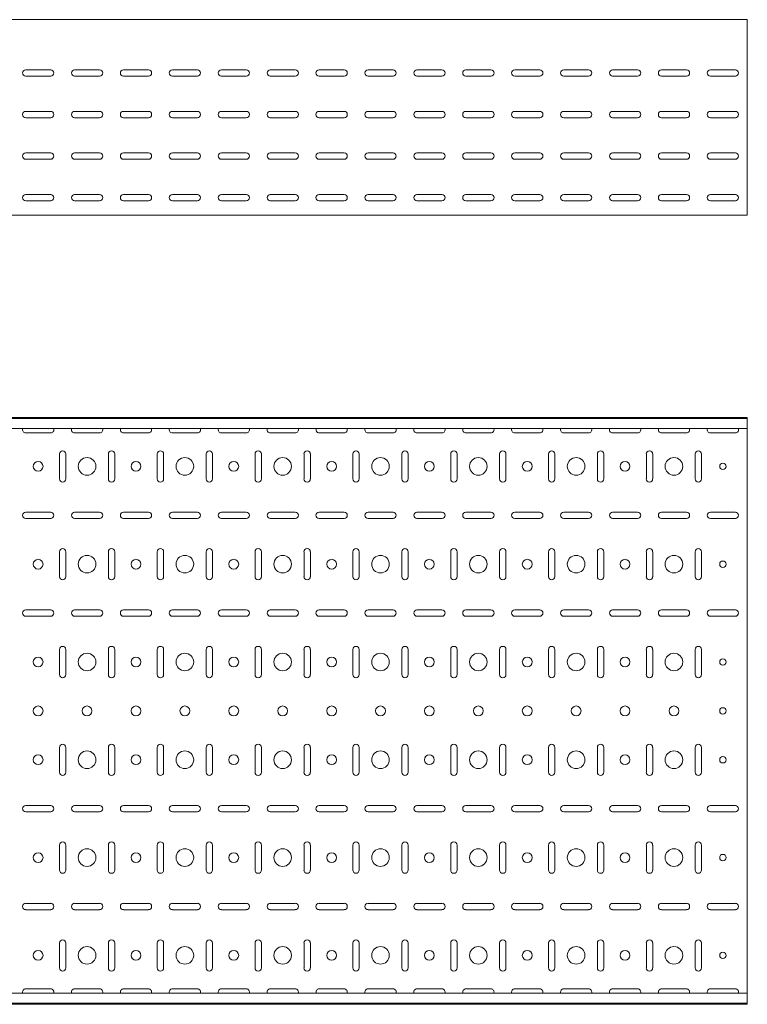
# Model space of a CAD drawing. Header units: millimetres. Extents: x -794 to 3872, y -6969 to -1561.
# Tile 8 of 19: x 3128 to 3872, y -6969 to -5962. Entities that reach past the tile are written whole.
import ezdxf

# ---------------------------------------------------------------- set-up
doc = ezdxf.new("R2010")
doc.units = ezdxf.units.MM

msp = doc.modelspace()

# ---------------------------------------------------------------- linework, layer by layer
at = {"color": 7, "linetype": 'Continuous', "lineweight": 15}
for p, q in [((3872.2, -5961.7), (872.2, -5961.7)), ((3872.2, -5968.4), (3872.2, -5961.7)), ((3872.2, -5970.7), (3872.2, -5968.4)), ((3872.2, -5974.3), (3872.2, -5970.7)), ((3872.2, -5976), (3872.2, -5974.3)), ((3872.2, -6158.7), (3872.2, -5976)), ((3134.5, -6013), (3160, -6013)), ((3160, -6019.5), (3134.5, -6019.5)), ((3184.5, -6013), (3210, -6013)), ((3210, -6019.5), (3184.5, -6019.5)), ((3234.5, -6013), (3260, -6013)), ((3260, -6019.5), (3234.5, -6019.5)), ((3284.5, -6013), (3310, -6013)), ((3310, -6019.5), (3284.5, -6019.5)), ((3334.5, -6013), (3360, -6013)), ((3360, -6019.5), (3334.5, -6019.5)), ((3384.5, -6013), (3410, -6013)), ((3410, -6019.5), (3384.5, -6019.5)), ((3434.5, -6013), (3460, -6013)), ((3460, -6019.5), (3434.5, -6019.5)), ((3484.5, -6013), (3510, -6013)), ((3510, -6019.5), (3484.5, -6019.5)), ((3534.5, -6013), (3560, -6013)), ((3560, -6019.5), (3534.5, -6019.5)), ((3584.5, -6013), (3610, -6013)), ((3610, -6019.5), (3584.5, -6019.5)), ((3634.5, -6013), (3660, -6013)), ((3660, -6019.5), (3634.5, -6019.5)), ((3684.5, -6013), (3710, -6013)), ((3710, -6019.5), (3684.5, -6019.5)), ((3734.5, -6013), (3760, -6013)), ((3760, -6019.5), (3734.5, -6019.5)), ((3784.5, -6013), (3810, -6013)), ((3810, -6019.5), (3784.5, -6019.5)), ((3834.5, -6013), (3860, -6013)), ((3860, -6019.5), (3834.5, -6019.5)), ((3134.5, -6055.5), (3160, -6055.5)), ((3184.5, -6055.5), (3210, -6055.5)), ((3234.5, -6055.5), (3260, -6055.5)), ((3284.5, -6055.5), (3310, -6055.5)), ((3334.5, -6055.5), (3360, -6055.5)), ((3384.5, -6055.5), (3410, -6055.5)), ((3434.5, -6055.5), (3460, -6055.5)), ((3484.5, -6055.5), (3510, -6055.5)), ((3534.5, -6055.5), (3560, -6055.5)), ((3584.5, -6055.5), (3610, -6055.5)), ((3634.5, -6055.5), (3660, -6055.5)), ((3684.5, -6055.5), (3710, -6055.5)), ((3734.5, -6055.5), (3760, -6055.5)), ((3784.5, -6055.5), (3810, -6055.5)), ((3834.5, -6055.5), (3860, -6055.5)), ((3160, -6062), (3134.5, -6062)), ((3210, -6062), (3184.5, -6062)), ((3260, -6062), (3234.5, -6062)), ((3310, -6062), (3284.5, -6062)), ((3360, -6062), (3334.5, -6062)), ((3410, -6062), (3384.5, -6062)), ((3460, -6062), (3434.5, -6062)), ((3510, -6062), (3484.5, -6062)), ((3560, -6062), (3534.5, -6062)), ((3610, -6062), (3584.5, -6062)), ((3660, -6062), (3634.5, -6062)), ((3710, -6062), (3684.5, -6062)), ((3760, -6062), (3734.5, -6062)), ((3810, -6062), (3784.5, -6062)), ((3860, -6062), (3834.5, -6062)), ((3134.5, -6098), (3160, -6098)), ((3184.5, -6098), (3210, -6098)), ((3234.5, -6098), (3260, -6098)), ((3284.5, -6098), (3310, -6098)), ((3334.5, -6098), (3360, -6098)), ((3384.5, -6098), (3410, -6098)), ((3434.5, -6098), (3460, -6098)), ((3484.5, -6098), (3510, -6098)), ((3534.5, -6098), (3560, -6098)), ((3584.5, -6098), (3610, -6098)), ((3634.5, -6098), (3660, -6098)), ((3684.5, -6098), (3710, -6098)), ((3734.5, -6098), (3760, -6098)), ((3784.5, -6098), (3810, -6098)), ((3834.5, -6098), (3860, -6098)), ((3160, -6104.5), (3134.5, -6104.5)), ((3210, -6104.5), (3184.5, -6104.5)), ((3260, -6104.5), (3234.5, -6104.5)), ((3310, -6104.5), (3284.5, -6104.5)), ((3360, -6104.5), (3334.5, -6104.5)), ((3410, -6104.5), (3384.5, -6104.5)), ((3460, -6104.5), (3434.5, -6104.5)), ((3510, -6104.5), (3484.5, -6104.5)), ((3560, -6104.5), (3534.5, -6104.5)), ((3610, -6104.5), (3584.5, -6104.5)), ((3660, -6104.5), (3634.5, -6104.5)), ((3710, -6104.5), (3684.5, -6104.5)), ((3760, -6104.5), (3734.5, -6104.5)), ((3810, -6104.5), (3784.5, -6104.5)), ((3860, -6104.5), (3834.5, -6104.5)), ((3134.5, -6140.5), (3160, -6140.5)), ((3184.5, -6140.5), (3210, -6140.5)), ((3234.5, -6140.5), (3260, -6140.5)), ((3284.5, -6140.5), (3310, -6140.5)), ((3334.5, -6140.5), (3360, -6140.5)), ((3384.5, -6140.5), (3410, -6140.5)), ((3434.5, -6140.5), (3460, -6140.5)), ((3484.5, -6140.5), (3510, -6140.5)), ((3534.5, -6140.5), (3560, -6140.5)), ((3584.5, -6140.5), (3610, -6140.5)), ((3634.5, -6140.5), (3660, -6140.5)), ((3684.5, -6140.5), (3710, -6140.5)), ((3734.5, -6140.5), (3760, -6140.5)), ((3784.5, -6140.5), (3810, -6140.5)), ((3834.5, -6140.5), (3860, -6140.5)), ((3160, -6147), (3134.5, -6147)), ((3210, -6147), (3184.5, -6147)), ((3260, -6147), (3234.5, -6147)), ((3310, -6147), (3284.5, -6147)), ((3360, -6147), (3334.5, -6147)), ((3410, -6147), (3384.5, -6147)), ((3460, -6147), (3434.5, -6147)), ((3510, -6147), (3484.5, -6147)), ((3560, -6147), (3534.5, -6147)), ((3610, -6147), (3584.5, -6147)), ((3660, -6147), (3634.5, -6147)), ((3710, -6147), (3684.5, -6147)), ((3760, -6147), (3734.5, -6147)), ((3810, -6147), (3784.5, -6147)), ((3860, -6147), (3834.5, -6147)), ((3872.2, -6161.7), (3872.2, -6158.7)), ((3872.2, -6161.7), (872.2, -6161.7)), ((3872.2, -6368.5), (872.2, -6368.5)), ((3872.2, -6369.5), (872.2, -6369.5)), ((3872.2, -6369.5), (3872.2, -6368.5)), ((3872.2, -6378), (3872.2, -6369.5)), ((3872.2, -6379.8), (872.2, -6379.8)), ((3872.2, -6379.8), (3872.2, -6378)), ((3872.2, -6379.8), (3872.2, -6957.3)), ((3134.5, -6384.3), (3160, -6384.3)), ((3184.5, -6384.3), (3210, -6384.3)), ((3234.5, -6384.3), (3260, -6384.3)), ((3284.5, -6384.3), (3310, -6384.3)), ((3334.5, -6384.3), (3360, -6384.3)), ((3384.5, -6384.3), (3410, -6384.3)), ((3434.5, -6384.3), (3460, -6384.3)), ((3484.5, -6384.3), (3510, -6384.3)), ((3534.5, -6384.3), (3560, -6384.3)), ((3584.5, -6384.3), (3610, -6384.3)), ((3634.5, -6384.3), (3660, -6384.3)), ((3684.5, -6384.3), (3710, -6384.3)), ((3734.5, -6384.3), (3760, -6384.3)), ((3784.5, -6384.3), (3810, -6384.3)), ((3834.5, -6384.3), (3860, -6384.3)), ((3169, -6405.8), (3169, -6431.3)), ((3175.5, -6431.3), (3175.5, -6405.8)), ((3219, -6405.8), (3219, -6431.3)), ((3225.5, -6431.3), (3225.5, -6405.8)), ((3269, -6405.8), (3269, -6431.3)), ((3275.5, -6431.3), (3275.5, -6405.8)), ((3319, -6405.8), (3319, -6431.3)), ((3325.5, -6431.3), (3325.5, -6405.8)), ((3369, -6405.8), (3369, -6431.3)), ((3375.5, -6431.3), (3375.5, -6405.8)), ((3419, -6405.8), (3419, -6431.3)), ((3425.5, -6431.3), (3425.5, -6405.8)), ((3469, -6405.8), (3469, -6431.3)), ((3475.5, -6431.3), (3475.5, -6405.8)), ((3519, -6405.8), (3519, -6431.3)), ((3525.5, -6431.3), (3525.5, -6405.8)), ((3569, -6405.8), (3569, -6431.3)), ((3575.5, -6431.3), (3575.5, -6405.8)), ((3619, -6405.8), (3619, -6431.3)), ((3625.5, -6431.3), (3625.5, -6405.8)), ((3669, -6405.8), (3669, -6431.3)), ((3675.5, -6431.3), (3675.5, -6405.8)), ((3719, -6405.8), (3719, -6431.3)), ((3725.5, -6431.3), (3725.5, -6405.8)), ((3769, -6405.8), (3769, -6431.3)), ((3775.5, -6431.3), (3775.5, -6405.8)), ((3819, -6405.8), (3819, -6431.3)), ((3825.5, -6431.3), (3825.5, -6405.8)), ((3160, -6465.3), (3134.5, -6465.3)), ((3134.5, -6471.8), (3160, -6471.8)), ((3210, -6465.3), (3184.5, -6465.3)), ((3184.5, -6471.8), (3210, -6471.8)), ((3260, -6465.3), (3234.5, -6465.3)), ((3234.5, -6471.8), (3260, -6471.8)), ((3310, -6465.3), (3284.5, -6465.3)), ((3284.5, -6471.8), (3310, -6471.8)), ((3360, -6465.3), (3334.5, -6465.3)), ((3334.5, -6471.8), (3360, -6471.8)), ((3410, -6465.3), (3384.5, -6465.3)), ((3384.5, -6471.8), (3410, -6471.8)), ((3460, -6465.3), (3434.5, -6465.3)), ((3434.5, -6471.8), (3460, -6471.8)), ((3510, -6465.3), (3484.5, -6465.3)), ((3484.5, -6471.8), (3510, -6471.8)), ((3560, -6465.3), (3534.5, -6465.3)), ((3534.5, -6471.8), (3560, -6471.8)), ((3610, -6465.3), (3584.5, -6465.3)), ((3584.5, -6471.8), (3610, -6471.8)), ((3660, -6465.3), (3634.5, -6465.3)), ((3634.5, -6471.8), (3660, -6471.8)), ((3710, -6465.3), (3684.5, -6465.3)), ((3684.5, -6471.8), (3710, -6471.8)), ((3760, -6465.3), (3734.5, -6465.3)), ((3734.5, -6471.8), (3760, -6471.8)), ((3810, -6465.3), (3784.5, -6465.3)), ((3784.5, -6471.8), (3810, -6471.8)), ((3860, -6465.3), (3834.5, -6465.3)), ((3834.5, -6471.8), (3860, -6471.8)), ((3169, -6505.8), (3169, -6531.3)), ((3175.5, -6531.3), (3175.5, -6505.8)), ((3219, -6505.8), (3219, -6531.3)), ((3225.5, -6531.3), (3225.5, -6505.8)), ((3269, -6505.8), (3269, -6531.3)), ((3275.5, -6531.3), (3275.5, -6505.8)), ((3319, -6505.8), (3319, -6531.3)), ((3325.5, -6531.3), (3325.5, -6505.8)), ((3369, -6505.8), (3369, -6531.3)), ((3375.5, -6531.3), (3375.5, -6505.8)), ((3419, -6505.8), (3419, -6531.3)), ((3425.5, -6531.3), (3425.5, -6505.8)), ((3469, -6505.8), (3469, -6531.3)), ((3475.5, -6531.3), (3475.5, -6505.8)), ((3519, -6505.8), (3519, -6531.3)), ((3525.5, -6531.3), (3525.5, -6505.8)), ((3569, -6505.8), (3569, -6531.3)), ((3575.5, -6531.3), (3575.5, -6505.8)), ((3619, -6505.8), (3619, -6531.3)), ((3625.5, -6531.3), (3625.5, -6505.8)), ((3669, -6505.8), (3669, -6531.3)), ((3675.5, -6531.3), (3675.5, -6505.8)), ((3719, -6505.8), (3719, -6531.3)), ((3725.5, -6531.3), (3725.5, -6505.8)), ((3769, -6505.8), (3769, -6531.3)), ((3775.5, -6531.3), (3775.5, -6505.8)), ((3819, -6505.8), (3819, -6531.3)), ((3825.5, -6531.3), (3825.5, -6505.8)), ((3160, -6565.3), (3134.5, -6565.3)), ((3134.5, -6571.8), (3160, -6571.8)), ((3210, -6565.3), (3184.5, -6565.3)), ((3184.5, -6571.8), (3210, -6571.8)), ((3260, -6565.3), (3234.5, -6565.3)), ((3234.5, -6571.8), (3260, -6571.8)), ((3310, -6565.3), (3284.5, -6565.3)), ((3284.5, -6571.8), (3310, -6571.8)), ((3360, -6565.3), (3334.5, -6565.3)), ((3334.5, -6571.8), (3360, -6571.8)), ((3410, -6565.3), (3384.5, -6565.3)), ((3384.5, -6571.8), (3410, -6571.8)), ((3460, -6565.3), (3434.5, -6565.3)), ((3434.5, -6571.8), (3460, -6571.8)), ((3510, -6565.3), (3484.5, -6565.3)), ((3484.5, -6571.8), (3510, -6571.8)), ((3560, -6565.3), (3534.5, -6565.3)), ((3534.5, -6571.8), (3560, -6571.8)), ((3610, -6565.3), (3584.5, -6565.3)), ((3584.5, -6571.8), (3610, -6571.8)), ((3660, -6565.3), (3634.5, -6565.3)), ((3634.5, -6571.8), (3660, -6571.8)), ((3710, -6565.3), (3684.5, -6565.3)), ((3684.5, -6571.8), (3710, -6571.8)), ((3760, -6565.3), (3734.5, -6565.3)), ((3734.5, -6571.8), (3760, -6571.8)), ((3810, -6565.3), (3784.5, -6565.3)), ((3784.5, -6571.8), (3810, -6571.8)), ((3860, -6565.3), (3834.5, -6565.3)), ((3834.5, -6571.8), (3860, -6571.8)), ((3169, -6605.8), (3169, -6631.3)), ((3175.5, -6631.3), (3175.5, -6605.8)), ((3219, -6605.8), (3219, -6631.3)), ((3225.5, -6631.3), (3225.5, -6605.8)), ((3269, -6605.8), (3269, -6631.3)), ((3275.5, -6631.3), (3275.5, -6605.8)), ((3319, -6605.8), (3319, -6631.3)), ((3325.5, -6631.3), (3325.5, -6605.8)), ((3369, -6605.8), (3369, -6631.3)), ((3375.5, -6631.3), (3375.5, -6605.8)), ((3419, -6605.8), (3419, -6631.3)), ((3425.5, -6631.3), (3425.5, -6605.8)), ((3469, -6605.8), (3469, -6631.3)), ((3475.5, -6631.3), (3475.5, -6605.8)), ((3519, -6605.8), (3519, -6631.3)), ((3525.5, -6631.3), (3525.5, -6605.8)), ((3569, -6605.8), (3569, -6631.3)), ((3575.5, -6631.3), (3575.5, -6605.8)), ((3619, -6605.8), (3619, -6631.3)), ((3625.5, -6631.3), (3625.5, -6605.8)), ((3669, -6605.8), (3669, -6631.3)), ((3675.5, -6631.3), (3675.5, -6605.8)), ((3719, -6605.8), (3719, -6631.3)), ((3725.5, -6631.3), (3725.5, -6605.8)), ((3769, -6605.8), (3769, -6631.3)), ((3775.5, -6631.3), (3775.5, -6605.8)), ((3819, -6605.8), (3819, -6631.3)), ((3825.5, -6631.3), (3825.5, -6605.8)), ((3169, -6705.8), (3169, -6731.3)), ((3175.5, -6731.3), (3175.5, -6705.8)), ((3219, -6705.8), (3219, -6731.3)), ((3225.5, -6731.3), (3225.5, -6705.8)), ((3269, -6705.8), (3269, -6731.3)), ((3275.5, -6731.3), (3275.5, -6705.8)), ((3319, -6705.8), (3319, -6731.3)), ((3325.5, -6731.3), (3325.5, -6705.8)), ((3369, -6705.8), (3369, -6731.3)), ((3375.5, -6731.3), (3375.5, -6705.8)), ((3419, -6705.8), (3419, -6731.3)), ((3425.5, -6731.3), (3425.5, -6705.8)), ((3469, -6705.8), (3469, -6731.3)), ((3475.5, -6731.3), (3475.5, -6705.8)), ((3519, -6705.8), (3519, -6731.3)), ((3525.5, -6731.3), (3525.5, -6705.8)), ((3569, -6705.8), (3569, -6731.3)), ((3575.5, -6731.3), (3575.5, -6705.8)), ((3619, -6705.8), (3619, -6731.3)), ((3625.5, -6731.3), (3625.5, -6705.8)), ((3669, -6705.8), (3669, -6731.3)), ((3675.5, -6731.3), (3675.5, -6705.8)), ((3719, -6705.8), (3719, -6731.3)), ((3725.5, -6731.3), (3725.5, -6705.8)), ((3769, -6705.8), (3769, -6731.3)), ((3775.5, -6731.3), (3775.5, -6705.8)), ((3819, -6705.8), (3819, -6731.3)), ((3825.5, -6731.3), (3825.5, -6705.8)), ((3160, -6765.3), (3134.5, -6765.3)), ((3210, -6765.3), (3184.5, -6765.3)), ((3260, -6765.3), (3234.5, -6765.3)), ((3310, -6765.3), (3284.5, -6765.3)), ((3360, -6765.3), (3334.5, -6765.3)), ((3410, -6765.3), (3384.5, -6765.3)), ((3460, -6765.3), (3434.5, -6765.3)), ((3510, -6765.3), (3484.5, -6765.3)), ((3560, -6765.3), (3534.5, -6765.3)), ((3610, -6765.3), (3584.5, -6765.3)), ((3660, -6765.3), (3634.5, -6765.3)), ((3710, -6765.3), (3684.5, -6765.3)), ((3760, -6765.3), (3734.5, -6765.3)), ((3810, -6765.3), (3784.5, -6765.3)), ((3860, -6765.3), (3834.5, -6765.3)), ((3134.5, -6771.8), (3160, -6771.8)), ((3184.5, -6771.8), (3210, -6771.8)), ((3234.5, -6771.8), (3260, -6771.8)), ((3284.5, -6771.8), (3310, -6771.8)), ((3334.5, -6771.8), (3360, -6771.8)), ((3384.5, -6771.8), (3410, -6771.8)), ((3434.5, -6771.8), (3460, -6771.8)), ((3484.5, -6771.8), (3510, -6771.8)), ((3534.5, -6771.8), (3560, -6771.8)), ((3584.5, -6771.8), (3610, -6771.8)), ((3634.5, -6771.8), (3660, -6771.8)), ((3684.5, -6771.8), (3710, -6771.8)), ((3734.5, -6771.8), (3760, -6771.8)), ((3784.5, -6771.8), (3810, -6771.8)), ((3834.5, -6771.8), (3860, -6771.8)), ((3169, -6805.8), (3169, -6831.3)), ((3175.5, -6831.3), (3175.5, -6805.8)), ((3219, -6805.8), (3219, -6831.3)), ((3225.5, -6831.3), (3225.5, -6805.8)), ((3269, -6805.8), (3269, -6831.3)), ((3275.5, -6831.3), (3275.5, -6805.8)), ((3319, -6805.8), (3319, -6831.3)), ((3325.5, -6831.3), (3325.5, -6805.8)), ((3369, -6805.8), (3369, -6831.3)), ((3375.5, -6831.3), (3375.5, -6805.8)), ((3419, -6805.8), (3419, -6831.3)), ((3425.5, -6831.3), (3425.5, -6805.8)), ((3469, -6805.8), (3469, -6831.3)), ((3475.5, -6831.3), (3475.5, -6805.8)), ((3519, -6805.8), (3519, -6831.3)), ((3525.5, -6831.3), (3525.5, -6805.8)), ((3569, -6805.8), (3569, -6831.3)), ((3575.5, -6831.3), (3575.5, -6805.8)), ((3619, -6805.8), (3619, -6831.3)), ((3625.5, -6831.3), (3625.5, -6805.8)), ((3669, -6805.8), (3669, -6831.3)), ((3675.5, -6831.3), (3675.5, -6805.8)), ((3719, -6805.8), (3719, -6831.3)), ((3725.5, -6831.3), (3725.5, -6805.8)), ((3769, -6805.8), (3769, -6831.3)), ((3775.5, -6831.3), (3775.5, -6805.8)), ((3819, -6805.8), (3819, -6831.3)), ((3825.5, -6831.3), (3825.5, -6805.8)), ((3160, -6865.3), (3134.5, -6865.3)), ((3210, -6865.3), (3184.5, -6865.3)), ((3260, -6865.3), (3234.5, -6865.3)), ((3310, -6865.3), (3284.5, -6865.3)), ((3360, -6865.3), (3334.5, -6865.3)), ((3410, -6865.3), (3384.5, -6865.3)), ((3460, -6865.3), (3434.5, -6865.3)), ((3510, -6865.3), (3484.5, -6865.3)), ((3560, -6865.3), (3534.5, -6865.3)), ((3610, -6865.3), (3584.5, -6865.3)), ((3660, -6865.3), (3634.5, -6865.3)), ((3710, -6865.3), (3684.5, -6865.3)), ((3760, -6865.3), (3734.5, -6865.3)), ((3810, -6865.3), (3784.5, -6865.3)), ((3860, -6865.3), (3834.5, -6865.3)), ((3134.5, -6871.8), (3160, -6871.8)), ((3184.5, -6871.8), (3210, -6871.8)), ((3234.5, -6871.8), (3260, -6871.8)), ((3284.5, -6871.8), (3310, -6871.8)), ((3334.5, -6871.8), (3360, -6871.8)), ((3384.5, -6871.8), (3410, -6871.8)), ((3434.5, -6871.8), (3460, -6871.8)), ((3484.5, -6871.8), (3510, -6871.8)), ((3534.5, -6871.8), (3560, -6871.8)), ((3584.5, -6871.8), (3610, -6871.8)), ((3634.5, -6871.8), (3660, -6871.8)), ((3684.5, -6871.8), (3710, -6871.8)), ((3734.5, -6871.8), (3760, -6871.8)), ((3784.5, -6871.8), (3810, -6871.8)), ((3834.5, -6871.8), (3860, -6871.8)), ((3169, -6905.8), (3169, -6931.3)), ((3175.5, -6931.3), (3175.5, -6905.8)), ((3219, -6905.8), (3219, -6931.3)), ((3225.5, -6931.3), (3225.5, -6905.8)), ((3269, -6905.8), (3269, -6931.3)), ((3275.5, -6931.3), (3275.5, -6905.8)), ((3319, -6905.8), (3319, -6931.3)), ((3325.5, -6931.3), (3325.5, -6905.8)), ((3369, -6905.8), (3369, -6931.3)), ((3375.5, -6931.3), (3375.5, -6905.8)), ((3419, -6905.8), (3419, -6931.3)), ((3425.5, -6931.3), (3425.5, -6905.8)), ((3469, -6905.8), (3469, -6931.3)), ((3475.5, -6931.3), (3475.5, -6905.8)), ((3519, -6905.8), (3519, -6931.3)), ((3525.5, -6931.3), (3525.5, -6905.8)), ((3569, -6905.8), (3569, -6931.3)), ((3575.5, -6931.3), (3575.5, -6905.8)), ((3619, -6905.8), (3619, -6931.3)), ((3625.5, -6931.3), (3625.5, -6905.8)), ((3669, -6905.8), (3669, -6931.3)), ((3675.5, -6931.3), (3675.5, -6905.8)), ((3719, -6905.8), (3719, -6931.3)), ((3725.5, -6931.3), (3725.5, -6905.8)), ((3769, -6905.8), (3769, -6931.3)), ((3775.5, -6931.3), (3775.5, -6905.8)), ((3819, -6905.8), (3819, -6931.3)), ((3825.5, -6931.3), (3825.5, -6905.8)), ((3160, -6952.8), (3134.5, -6952.8)), ((3210, -6952.8), (3184.5, -6952.8)), ((3260, -6952.8), (3234.5, -6952.8)), ((3310, -6952.8), (3284.5, -6952.8)), ((3360, -6952.8), (3334.5, -6952.8)), ((3410, -6952.8), (3384.5, -6952.8)), ((3460, -6952.8), (3434.5, -6952.8)), ((3510, -6952.8), (3484.5, -6952.8)), ((3560, -6952.8), (3534.5, -6952.8)), ((3610, -6952.8), (3584.5, -6952.8)), ((3660, -6952.8), (3634.5, -6952.8)), ((3710, -6952.8), (3684.5, -6952.8)), ((3760, -6952.8), (3734.5, -6952.8)), ((3810, -6952.8), (3784.5, -6952.8)), ((3860, -6952.8), (3834.5, -6952.8)), ((3872.2, -6957.3), (872.2, -6957.3)), ((3872.2, -6959.1), (3872.2, -6957.3)), ((3872.2, -6967.5), (3872.2, -6959.1)), ((872.2, -6967.5), (3872.2, -6967.5)), ((3872.2, -6968.5), (872.2, -6968.5)), ((3872.2, -6968.5), (3872.2, -6967.5))]:
    msp.add_line(p, q, dxfattribs=at)
for centre, radius in [((3197.2, -6418.5), 9), ((3297.2, -6418.5), 9), ((3397.2, -6418.5), 9), ((3497.2, -6418.5), 9), ((3597.2, -6418.5), 9), ((3697.2, -6418.5), 9), ((3797.2, -6418.5), 9), ((3147.2, -6418.5), 5), ((3247.2, -6418.5), 5), ((3347.2, -6418.5), 5), ((3447.2, -6418.5), 5), ((3547.2, -6418.5), 5), ((3647.2, -6418.5), 5), ((3747.2, -6418.5), 5), ((3847.2, -6418.5), 3.25), ((3147.2, -6518.5), 5), ((3197.2, -6518.5), 9), ((3247.2, -6518.5), 5), ((3297.2, -6518.5), 9), ((3347.2, -6518.5), 5), ((3397.2, -6518.5), 9), ((3447.2, -6518.5), 5), ((3497.2, -6518.5), 9), ((3547.2, -6518.5), 5), ((3597.2, -6518.5), 9), ((3647.2, -6518.5), 5), ((3697.2, -6518.5), 9), ((3747.2, -6518.5), 5), ((3797.2, -6518.5), 9), ((3847.2, -6518.5), 3.25), ((3147.2, -6618.5), 5), ((3197.2, -6618.5), 9), ((3247.2, -6618.5), 5), ((3297.2, -6618.5), 9), ((3347.2, -6618.5), 5), ((3397.2, -6618.5), 9), ((3447.2, -6618.5), 5), ((3497.2, -6618.5), 9), ((3547.2, -6618.5), 5), ((3597.2, -6618.5), 9), ((3647.2, -6618.5), 5), ((3697.2, -6618.5), 9), ((3747.2, -6618.5), 5), ((3797.2, -6618.5), 9), ((3847.2, -6618.5), 3.25), ((3147.2, -6668.5), 5), ((3197.2, -6668.5), 5), ((3247.2, -6668.5), 5), ((3297.2, -6668.5), 5), ((3347.2, -6668.5), 5), ((3397.2, -6668.5), 5), ((3447.2, -6668.5), 5), ((3497.2, -6668.5), 5), ((3547.2, -6668.5), 5), ((3597.2, -6668.5), 5), ((3647.2, -6668.5), 5), ((3697.2, -6668.5), 5), ((3747.2, -6668.5), 5), ((3797.2, -6668.5), 5), ((3847.2, -6668.5), 3.25), ((3147.2, -6718.5), 5), ((3197.2, -6718.5), 9), ((3247.2, -6718.5), 5), ((3297.2, -6718.5), 9), ((3347.2, -6718.5), 5), ((3397.2, -6718.5), 9), ((3447.2, -6718.5), 5), ((3497.2, -6718.5), 9), ((3547.2, -6718.5), 5), ((3597.2, -6718.5), 9), ((3647.2, -6718.5), 5), ((3697.2, -6718.5), 9), ((3747.2, -6718.5), 5), ((3797.2, -6718.5), 9), ((3847.2, -6718.5), 3.25), ((3147.2, -6818.5), 5), ((3197.2, -6818.5), 9), ((3247.2, -6818.5), 5), ((3297.2, -6818.5), 9), ((3347.2, -6818.5), 5), ((3397.2, -6818.5), 9), ((3447.2, -6818.5), 5), ((3497.2, -6818.5), 9), ((3547.2, -6818.5), 5), ((3597.2, -6818.5), 9), ((3647.2, -6818.5), 5), ((3697.2, -6818.5), 9), ((3747.2, -6818.5), 5), ((3797.2, -6818.5), 9), ((3847.2, -6818.5), 3.25), ((3147.2, -6918.5), 5), ((3197.2, -6918.5), 9), ((3247.2, -6918.5), 5), ((3297.2, -6918.5), 9), ((3347.2, -6918.5), 5), ((3397.2, -6918.5), 9), ((3447.2, -6918.5), 5), ((3497.2, -6918.5), 9), ((3547.2, -6918.5), 5), ((3597.2, -6918.5), 9), ((3647.2, -6918.5), 5), ((3697.2, -6918.5), 9), ((3747.2, -6918.5), 5), ((3797.2, -6918.5), 9), ((3847.2, -6918.5), 3.25)]:
    msp.add_circle(centre, radius, dxfattribs=at)
for centre, start, end in [((3134.5, -6016.2), 90, 270), ((3160, -6016.2), 270, 90), ((3184.5, -6016.2), 90, 270), ((3210, -6016.2), 270, 90), ((3234.5, -6016.2), 90, 270), ((3260, -6016.2), 270, 90), ((3284.5, -6016.2), 90, 270), ((3310, -6016.2), 270, 90), ((3334.5, -6016.2), 90, 270), ((3360, -6016.2), 270, 90), ((3384.5, -6016.2), 90, 270), ((3410, -6016.2), 270, 90), ((3434.5, -6016.2), 90, 270), ((3460, -6016.2), 270, 90), ((3484.5, -6016.2), 90, 270), ((3510, -6016.2), 270, 90), ((3534.5, -6016.2), 90, 270), ((3560, -6016.2), 270, 90), ((3584.5, -6016.2), 90, 270), ((3610, -6016.2), 270, 90), ((3634.5, -6016.2), 90, 270), ((3660, -6016.2), 270, 90), ((3684.5, -6016.2), 90, 270), ((3710, -6016.2), 270, 90), ((3734.5, -6016.2), 90, 270), ((3760, -6016.2), 270, 90), ((3784.5, -6016.2), 90, 270), ((3810, -6016.2), 270, 90), ((3834.5, -6016.2), 90, 270), ((3860, -6016.2), 270, 90), ((3134.5, -6058.7), 90, 270), ((3160, -6058.7), 270, 90), ((3184.5, -6058.7), 90, 270), ((3210, -6058.7), 270, 90), ((3234.5, -6058.7), 90, 270), ((3260, -6058.7), 270, 90), ((3284.5, -6058.7), 90, 270), ((3310, -6058.7), 270, 90), ((3334.5, -6058.7), 90, 270), ((3360, -6058.7), 270, 90), ((3384.5, -6058.7), 90, 270), ((3410, -6058.7), 270, 90), ((3434.5, -6058.7), 90, 270), ((3460, -6058.7), 270, 90), ((3484.5, -6058.7), 90, 270), ((3510, -6058.7), 270, 90), ((3534.5, -6058.7), 90, 270), ((3560, -6058.7), 270, 90), ((3584.5, -6058.7), 90, 270), ((3610, -6058.7), 270, 90), ((3634.5, -6058.7), 90, 270), ((3660, -6058.7), 270, 90), ((3684.5, -6058.7), 90, 270), ((3710, -6058.7), 270, 90), ((3734.5, -6058.7), 90, 270), ((3760, -6058.7), 270, 90), ((3784.5, -6058.7), 90, 270), ((3810, -6058.7), 270, 90), ((3834.5, -6058.7), 90, 270), ((3860, -6058.7), 270, 90), ((3134.5, -6101.2), 90, 270), ((3160, -6101.2), 270, 90), ((3184.5, -6101.2), 90, 270), ((3210, -6101.2), 270, 90), ((3234.5, -6101.2), 90, 270), ((3260, -6101.2), 270, 90), ((3284.5, -6101.2), 90, 270), ((3310, -6101.2), 270, 90), ((3334.5, -6101.2), 90, 270), ((3360, -6101.2), 270, 90), ((3384.5, -6101.2), 90, 270), ((3410, -6101.2), 270, 90), ((3434.5, -6101.2), 90, 270), ((3460, -6101.2), 270, 90), ((3484.5, -6101.2), 90, 270), ((3510, -6101.2), 270, 90), ((3534.5, -6101.2), 90, 270), ((3560, -6101.2), 270, 90), ((3584.5, -6101.2), 90, 270), ((3610, -6101.2), 270, 90), ((3634.5, -6101.2), 90, 270), ((3660, -6101.2), 270, 90), ((3684.5, -6101.2), 90, 270), ((3710, -6101.2), 270, 90), ((3734.5, -6101.2), 90, 270), ((3760, -6101.2), 270, 90), ((3784.5, -6101.2), 90, 270), ((3810, -6101.2), 270, 90), ((3834.5, -6101.2), 90, 270), ((3860, -6101.2), 270, 90), ((3134.5, -6143.7), 90, 270), ((3160, -6143.7), 270, 90), ((3184.5, -6143.7), 90, 270), ((3210, -6143.7), 270, 90), ((3234.5, -6143.7), 90, 270), ((3260, -6143.7), 270, 90), ((3284.5, -6143.7), 90, 270), ((3310, -6143.7), 270, 90), ((3334.5, -6143.7), 90, 270), ((3360, -6143.7), 270, 90), ((3384.5, -6143.7), 90, 270), ((3410, -6143.7), 270, 90), ((3434.5, -6143.7), 90, 270), ((3460, -6143.7), 270, 90), ((3484.5, -6143.7), 90, 270), ((3510, -6143.7), 270, 90), ((3534.5, -6143.7), 90, 270), ((3560, -6143.7), 270, 90), ((3584.5, -6143.7), 90, 270), ((3610, -6143.7), 270, 90), ((3634.5, -6143.7), 90, 270), ((3660, -6143.7), 270, 90), ((3684.5, -6143.7), 90, 270), ((3710, -6143.7), 270, 90), ((3734.5, -6143.7), 90, 270), ((3760, -6143.7), 270, 90), ((3784.5, -6143.7), 90, 270), ((3810, -6143.7), 270, 90), ((3834.5, -6143.7), 90, 270), ((3860, -6143.7), 270, 90), ((3134.5, -6381), 156.6479, 270), ((3160, -6381), 270, 23.3521), ((3184.5, -6381), 156.6479, 270), ((3210, -6381), 270, 23.3521), ((3234.5, -6381), 156.6479, 270), ((3260, -6381), 270, 23.3521), ((3284.5, -6381), 156.6479, 270), ((3310, -6381), 270, 23.3521), ((3334.5, -6381), 156.6479, 270), ((3360, -6381), 270, 23.3521), ((3384.5, -6381), 156.6479, 270), ((3410, -6381), 270, 23.3521), ((3434.5, -6381), 156.6479, 270), ((3460, -6381), 270, 23.3521), ((3484.5, -6381), 156.6479, 270), ((3510, -6381), 270, 23.3521), ((3534.5, -6381), 156.6479, 270), ((3560, -6381), 270, 23.3521), ((3584.5, -6381), 156.6479, 270), ((3610, -6381), 270, 23.3521), ((3634.5, -6381), 156.6479, 270), ((3660, -6381), 270, 23.3521), ((3684.5, -6381), 156.6479, 270), ((3710, -6381), 270, 23.3521), ((3734.5, -6381), 156.6479, 270), ((3760, -6381), 270, 23.3521), ((3784.5, -6381), 156.6479, 270), ((3810, -6381), 270, 23.3521), ((3834.5, -6381), 156.6479, 270), ((3860, -6381), 270, 23.3521), ((3172.2, -6405.8), 0, 180), ((3222.2, -6405.8), 0, 180), ((3272.2, -6405.8), 0, 180), ((3322.2, -6405.8), 0, 180), ((3372.2, -6405.8), 0, 180), ((3422.2, -6405.8), 0, 180), ((3472.2, -6405.8), 0, 180), ((3522.2, -6405.8), 0, 180), ((3572.2, -6405.8), 0, 180), ((3622.2, -6405.8), 0, 180), ((3672.2, -6405.8), 0, 180), ((3722.2, -6405.8), 0, 180), ((3772.2, -6405.8), 0, 180), ((3822.2, -6405.8), 0, 180), ((3172.2, -6431.3), 180, 0), ((3222.2, -6431.3), 180, 0), ((3272.2, -6431.3), 180, 0), ((3322.2, -6431.3), 180, 0), ((3372.2, -6431.3), 180, 0), ((3422.2, -6431.3), 180, 0), ((3472.2, -6431.3), 180, 0), ((3522.2, -6431.3), 180, 0), ((3572.2, -6431.3), 180, 0), ((3622.2, -6431.3), 180, 0), ((3672.2, -6431.3), 180, 0), ((3722.2, -6431.3), 180, 0), ((3772.2, -6431.3), 180, 0), ((3822.2, -6431.3), 180, 0), ((3134.5, -6468.5), 90, 270), ((3160, -6468.5), 270, 90), ((3184.5, -6468.5), 90, 270), ((3210, -6468.5), 270, 90), ((3234.5, -6468.5), 90, 270), ((3260, -6468.5), 270, 90), ((3284.5, -6468.5), 90, 270), ((3310, -6468.5), 270, 90), ((3334.5, -6468.5), 90, 270), ((3360, -6468.5), 270, 90), ((3384.5, -6468.5), 90, 270), ((3410, -6468.5), 270, 90), ((3434.5, -6468.5), 90, 270), ((3460, -6468.5), 270, 90), ((3484.5, -6468.5), 90, 270), ((3510, -6468.5), 270, 90), ((3534.5, -6468.5), 90, 270), ((3560, -6468.5), 270, 90), ((3584.5, -6468.5), 90, 270), ((3610, -6468.5), 270, 90), ((3634.5, -6468.5), 90, 270), ((3660, -6468.5), 270, 90), ((3684.5, -6468.5), 90, 270), ((3710, -6468.5), 270, 90), ((3734.5, -6468.5), 90, 270), ((3760, -6468.5), 270, 90), ((3784.5, -6468.5), 90, 270), ((3810, -6468.5), 270, 90), ((3834.5, -6468.5), 90, 270), ((3860, -6468.5), 270, 90), ((3172.2, -6505.8), 0, 180), ((3222.2, -6505.8), 0, 180), ((3272.2, -6505.8), 0, 180), ((3322.2, -6505.8), 0, 180), ((3372.2, -6505.8), 0, 180), ((3422.2, -6505.8), 0, 180), ((3472.2, -6505.8), 0, 180), ((3522.2, -6505.8), 0, 180), ((3572.2, -6505.8), 0, 180), ((3622.2, -6505.8), 0, 180), ((3672.2, -6505.8), 0, 180), ((3722.2, -6505.8), 0, 180), ((3772.2, -6505.8), 0, 180), ((3822.2, -6505.8), 0, 180), ((3172.2, -6531.3), 180, 0), ((3222.2, -6531.3), 180, 0), ((3272.2, -6531.3), 180, 0), ((3322.2, -6531.3), 180, 0), ((3372.2, -6531.3), 180, 0), ((3422.2, -6531.3), 180, 0), ((3472.2, -6531.3), 180, 0), ((3522.2, -6531.3), 180, 0), ((3572.2, -6531.3), 180, 0), ((3622.2, -6531.3), 180, 0), ((3672.2, -6531.3), 180, 0), ((3722.2, -6531.3), 180, 0), ((3772.2, -6531.3), 180, 0), ((3822.2, -6531.3), 180, 0), ((3134.5, -6568.5), 90, 270), ((3160, -6568.5), 270, 90), ((3184.5, -6568.5), 90, 270), ((3210, -6568.5), 270, 90), ((3234.5, -6568.5), 90, 270), ((3260, -6568.5), 270, 90), ((3284.5, -6568.5), 90, 270), ((3310, -6568.5), 270, 90), ((3334.5, -6568.5), 90, 270), ((3360, -6568.5), 270, 90), ((3384.5, -6568.5), 90, 270), ((3410, -6568.5), 270, 90), ((3434.5, -6568.5), 90, 270), ((3460, -6568.5), 270, 90), ((3484.5, -6568.5), 90, 270), ((3510, -6568.5), 270, 90), ((3534.5, -6568.5), 90, 270), ((3560, -6568.5), 270, 90), ((3584.5, -6568.5), 90, 270), ((3610, -6568.5), 270, 90), ((3634.5, -6568.5), 90, 270), ((3660, -6568.5), 270, 90), ((3684.5, -6568.5), 90, 270), ((3710, -6568.5), 270, 90), ((3734.5, -6568.5), 90, 270), ((3760, -6568.5), 270, 90), ((3784.5, -6568.5), 90, 270), ((3810, -6568.5), 270, 90), ((3834.5, -6568.5), 90, 270), ((3860, -6568.5), 270, 90), ((3172.2, -6605.8), 0, 180), ((3222.2, -6605.8), 0, 180), ((3272.2, -6605.8), 0, 180), ((3322.2, -6605.8), 0, 180), ((3372.2, -6605.8), 0, 180), ((3422.2, -6605.8), 0, 180), ((3472.2, -6605.8), 0, 180), ((3522.2, -6605.8), 0, 180), ((3572.2, -6605.8), 0, 180), ((3622.2, -6605.8), 0, 180), ((3672.2, -6605.8), 0, 180), ((3722.2, -6605.8), 0, 180), ((3772.2, -6605.8), 0, 180), ((3822.2, -6605.8), 0, 180), ((3172.2, -6631.3), 180, 0), ((3222.2, -6631.3), 180, 0), ((3272.2, -6631.3), 180, 0), ((3322.2, -6631.3), 180, 0), ((3372.2, -6631.3), 180, 0), ((3422.2, -6631.3), 180, 0), ((3472.2, -6631.3), 180, 0), ((3522.2, -6631.3), 180, 0), ((3572.2, -6631.3), 180, 0), ((3622.2, -6631.3), 180, 0), ((3672.2, -6631.3), 180, 0), ((3722.2, -6631.3), 180, 0), ((3772.2, -6631.3), 180, 0), ((3822.2, -6631.3), 180, 0), ((3172.2, -6705.8), 0, 180), ((3222.2, -6705.8), 0, 180), ((3272.2, -6705.8), 0, 180), ((3322.2, -6705.8), 0, 180), ((3372.2, -6705.8), 0, 180), ((3422.2, -6705.8), 0, 180), ((3472.2, -6705.8), 0, 180), ((3522.2, -6705.8), 0, 180), ((3572.2, -6705.8), 0, 180), ((3622.2, -6705.8), 0, 180), ((3672.2, -6705.8), 0, 180), ((3722.2, -6705.8), 0, 180), ((3772.2, -6705.8), 0, 180), ((3822.2, -6705.8), 0, 180), ((3172.2, -6731.3), 180, 0), ((3222.2, -6731.3), 180, 0), ((3272.2, -6731.3), 180, 0), ((3322.2, -6731.3), 180, 0), ((3372.2, -6731.3), 180, 0), ((3422.2, -6731.3), 180, 0), ((3472.2, -6731.3), 180, 0), ((3522.2, -6731.3), 180, 0), ((3572.2, -6731.3), 180, 0), ((3622.2, -6731.3), 180, 0), ((3672.2, -6731.3), 180, 0), ((3722.2, -6731.3), 180, 0), ((3772.2, -6731.3), 180, 0), ((3822.2, -6731.3), 180, 0), ((3134.5, -6768.5), 90, 270), ((3160, -6768.5), 270, 90), ((3184.5, -6768.5), 90, 270), ((3210, -6768.5), 270, 90), ((3234.5, -6768.5), 90, 270), ((3260, -6768.5), 270, 90), ((3284.5, -6768.5), 90, 270), ((3310, -6768.5), 270, 90), ((3334.5, -6768.5), 90, 270), ((3360, -6768.5), 270, 90), ((3384.5, -6768.5), 90, 270), ((3410, -6768.5), 270, 90), ((3434.5, -6768.5), 90, 270), ((3460, -6768.5), 270, 90), ((3484.5, -6768.5), 90, 270), ((3510, -6768.5), 270, 90), ((3534.5, -6768.5), 90, 270), ((3560, -6768.5), 270, 90), ((3584.5, -6768.5), 90, 270), ((3610, -6768.5), 270, 90), ((3634.5, -6768.5), 90, 270), ((3660, -6768.5), 270, 90), ((3684.5, -6768.5), 90, 270), ((3710, -6768.5), 270, 90), ((3734.5, -6768.5), 90, 270), ((3760, -6768.5), 270, 90), ((3784.5, -6768.5), 90, 270), ((3810, -6768.5), 270, 90), ((3834.5, -6768.5), 90, 270), ((3860, -6768.5), 270, 90), ((3172.2, -6805.8), 0, 180), ((3222.2, -6805.8), 0, 180), ((3272.2, -6805.8), 0, 180), ((3322.2, -6805.8), 0, 180), ((3372.2, -6805.8), 0, 180), ((3422.2, -6805.8), 0, 180), ((3472.2, -6805.8), 0, 180), ((3522.2, -6805.8), 0, 180), ((3572.2, -6805.8), 0, 180), ((3622.2, -6805.8), 0, 180), ((3672.2, -6805.8), 0, 180), ((3722.2, -6805.8), 0, 180), ((3772.2, -6805.8), 0, 180), ((3822.2, -6805.8), 0, 180), ((3172.2, -6831.3), 180, 0), ((3222.2, -6831.3), 180, 0), ((3272.2, -6831.3), 180, 0), ((3322.2, -6831.3), 180, 0), ((3372.2, -6831.3), 180, 0), ((3422.2, -6831.3), 180, 0), ((3472.2, -6831.3), 180, 0), ((3522.2, -6831.3), 180, 0), ((3572.2, -6831.3), 180, 0), ((3622.2, -6831.3), 180, 0), ((3672.2, -6831.3), 180, 0), ((3722.2, -6831.3), 180, 0), ((3772.2, -6831.3), 180, 0), ((3822.2, -6831.3), 180, 0), ((3134.5, -6868.5), 90, 270), ((3160, -6868.5), 270, 90), ((3184.5, -6868.5), 90, 270), ((3210, -6868.5), 270, 90), ((3234.5, -6868.5), 90, 270), ((3260, -6868.5), 270, 90), ((3284.5, -6868.5), 90, 270), ((3310, -6868.5), 270, 90), ((3334.5, -6868.5), 90, 270), ((3360, -6868.5), 270, 90), ((3384.5, -6868.5), 90, 270), ((3410, -6868.5), 270, 90), ((3434.5, -6868.5), 90, 270), ((3460, -6868.5), 270, 90), ((3484.5, -6868.5), 90, 270), ((3510, -6868.5), 270, 90), ((3534.5, -6868.5), 90, 270), ((3560, -6868.5), 270, 90), ((3584.5, -6868.5), 90, 270), ((3610, -6868.5), 270, 90), ((3634.5, -6868.5), 90, 270), ((3660, -6868.5), 270, 90), ((3684.5, -6868.5), 90, 270), ((3710, -6868.5), 270, 90), ((3734.5, -6868.5), 90, 270), ((3760, -6868.5), 270, 90), ((3784.5, -6868.5), 90, 270), ((3810, -6868.5), 270, 90), ((3834.5, -6868.5), 90, 270), ((3860, -6868.5), 270, 90), ((3172.2, -6905.8), 0, 180), ((3222.2, -6905.8), 0, 180), ((3272.2, -6905.8), 0, 180), ((3322.2, -6905.8), 0, 180), ((3372.2, -6905.8), 0, 180), ((3422.2, -6905.8), 0, 180), ((3472.2, -6905.8), 0, 180), ((3522.2, -6905.8), 0, 180), ((3572.2, -6905.8), 0, 180), ((3622.2, -6905.8), 0, 180), ((3672.2, -6905.8), 0, 180), ((3722.2, -6905.8), 0, 180), ((3772.2, -6905.8), 0, 180), ((3822.2, -6905.8), 0, 180), ((3172.2, -6931.3), 180, 0), ((3222.2, -6931.3), 180, 0), ((3272.2, -6931.3), 180, 0), ((3322.2, -6931.3), 180, 0), ((3372.2, -6931.3), 180, 0), ((3422.2, -6931.3), 180, 0), ((3472.2, -6931.3), 180, 0), ((3522.2, -6931.3), 180, 0), ((3572.2, -6931.3), 180, 0), ((3622.2, -6931.3), 180, 0), ((3672.2, -6931.3), 180, 0), ((3722.2, -6931.3), 180, 0), ((3772.2, -6931.3), 180, 0), ((3822.2, -6931.3), 180, 0), ((3134.5, -6956), 90, 203.3521), ((3160, -6956), 336.6479, 90), ((3184.5, -6956), 90, 203.3521), ((3210, -6956), 336.6479, 90), ((3234.5, -6956), 90, 203.3521), ((3260, -6956), 336.6479, 90), ((3284.5, -6956), 90, 203.3521), ((3310, -6956), 336.6479, 90), ((3334.5, -6956), 90, 203.3521), ((3360, -6956), 336.6479, 90), ((3384.5, -6956), 90, 203.3521), ((3410, -6956), 336.6479, 90), ((3434.5, -6956), 90, 203.3521), ((3460, -6956), 336.6479, 90), ((3484.5, -6956), 90, 203.3521), ((3510, -6956), 336.6479, 90), ((3534.5, -6956), 90, 203.3521), ((3560, -6956), 336.6479, 90), ((3584.5, -6956), 90, 203.3521), ((3610, -6956), 336.6479, 90), ((3634.5, -6956), 90, 203.3521), ((3660, -6956), 336.6479, 90), ((3684.5, -6956), 90, 203.3521), ((3710, -6956), 336.6479, 90), ((3734.5, -6956), 90, 203.3521), ((3760, -6956), 336.6479, 90), ((3784.5, -6956), 90, 203.3521), ((3810, -6956), 336.6479, 90), ((3834.5, -6956), 90, 203.3521), ((3860, -6956), 336.6479, 90)]:
    msp.add_arc(centre, 3.25, start, end, dxfattribs=at)

doc.saveas('drawing.dxf')
